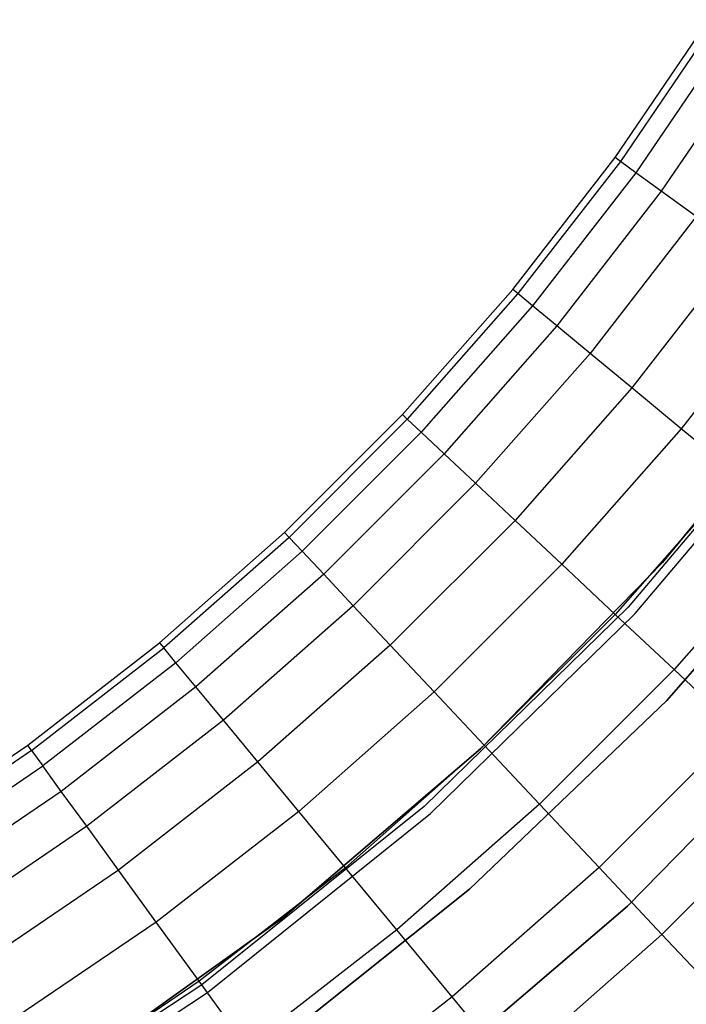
# Model space of a CAD drawing. Extents: x 0.1 to 23.7, y -11.8 to 11.8.
# Tile 31 of 56: x 17.1 to 19.3, y -8 to -4.7. Entities that reach past the tile are written whole.
import ezdxf

# ---------------------------------------------------------------- set-up
doc = ezdxf.new("R2010")
doc.units = 0
doc.header["$MEASUREMENT"] = 0
doc.layers.get('0').update_dxf_attribs({"color": 13, "linetype": 'CONTINUOUS'})

# ---------------------------------------------------------------- blocks, each defined once
blk = doc.blocks.new('NIKKI_ROUND_LED_L_60W_2_ST')
at = {"color": 0}
for p, q in [((19.0694, -5.1877, 2.461), (19.3811, -4.7291, 2.461)), ((19.0694, -5.1877, 2.461), (19.3811, -4.7291, 2.461)), ((19.3995, -4.7408, 2.1413), (19.0871, -5.2005, 2.1413)), ((19.3995, -4.7408, 2.1413), (19.0871, -5.2005, 2.1413)), ((19.4533, -4.775, 1.8272), (19.1386, -5.238, 1.8272)), ((19.4533, -4.775, 1.8272), (19.1386, -5.238, 1.8272)), ((19.5415, -4.831, 1.5243), (19.2232, -5.2994, 1.5243)), ((19.5415, -4.831, 1.5243), (19.2232, -5.2994, 1.5243)), ((18.7296, -5.6258, 2.461), (19.0694, -5.1877, 2.461)), ((18.7296, -5.6258, 2.461), (19.0694, -5.1877, 2.461)), ((19.0871, -5.2005, 2.1413), (18.7464, -5.6397, 2.1413)), ((19.0871, -5.2005, 2.1413), (18.7464, -5.6397, 2.1413)), ((19.0871, -5.2005, 2.1413), (19.0694, -5.1877, 2.461)), ((19.0871, -5.2005, 2.1413), (19.0694, -5.1877, 2.461)), ((19.1386, -5.238, 1.8272), (19.0871, -5.2005, 2.1413)), ((19.1386, -5.238, 1.8272), (19.0871, -5.2005, 2.1413)), ((19.1386, -5.238, 1.8272), (18.7955, -5.6803, 1.8272)), ((19.1386, -5.238, 1.8272), (18.7955, -5.6803, 1.8272)), ((19.2232, -5.2994, 1.5243), (19.1386, -5.238, 1.8272)), ((19.2232, -5.2994, 1.5243), (19.1386, -5.238, 1.8272)), ((19.2232, -5.2994, 1.5243), (18.876, -5.747, 1.5243)), ((19.2232, -5.2994, 1.5243), (18.876, -5.747, 1.5243)), ((19.3393, -5.3838, 1.2378), (19.2232, -5.2994, 1.5243)), ((19.3393, -5.3838, 1.2378), (19.2232, -5.2994, 1.5243)), ((19.3393, -5.3838, 1.2378), (18.9866, -5.8384, 1.2378)), ((19.3393, -5.3838, 1.2378), (18.9866, -5.8384, 1.2378)), ((19.4849, -5.4896, 0.9727), (19.1253, -5.9532, 0.9727)), ((19.4849, -5.4896, 0.9727), (19.1253, -5.9532, 0.9727)), ((18.3629, -6.0417, 2.461), (18.7296, -5.6258, 2.461)), ((18.3629, -6.0417, 2.461), (18.7296, -5.6258, 2.461)), ((18.7464, -5.6397, 2.1413), (18.7296, -5.6258, 2.461)), ((18.7464, -5.6397, 2.1413), (18.7296, -5.6258, 2.461)), ((19.6574, -5.6149, 0.7336), (19.2896, -6.0891, 0.7336)), ((19.6574, -5.6149, 0.7336), (19.2896, -6.0891, 0.7336)), ((18.7464, -5.6397, 2.1413), (18.3788, -6.0567, 2.1413)), ((18.7464, -5.6397, 2.1413), (18.3788, -6.0567, 2.1413)), ((18.7955, -5.6803, 1.8272), (18.7464, -5.6397, 2.1413)), ((18.7955, -5.6803, 1.8272), (18.7464, -5.6397, 2.1413)), ((18.7955, -5.6803, 1.8272), (18.4253, -6.1003, 1.8272)), ((18.7955, -5.6803, 1.8272), (18.4253, -6.1003, 1.8272)), ((18.876, -5.747, 1.5243), (18.7955, -5.6803, 1.8272)), ((18.876, -5.747, 1.5243), (18.7955, -5.6803, 1.8272)), ((18.876, -5.747, 1.5243), (18.5015, -6.1718, 1.5243)), ((18.876, -5.747, 1.5243), (18.5015, -6.1718, 1.5243)), ((18.9866, -5.8384, 1.2378), (18.876, -5.747, 1.5243)), ((18.9866, -5.8384, 1.2378), (18.876, -5.747, 1.5243)), ((18.9866, -5.8384, 1.2378), (18.6061, -6.2701, 1.2378)), ((18.9866, -5.8384, 1.2378), (18.6061, -6.2701, 1.2378)), ((19.1253, -5.9532, 0.9727), (18.9866, -5.8384, 1.2378)), ((19.1253, -5.9532, 0.9727), (18.9866, -5.8384, 1.2378)), ((19.7764, -5.8621, 2.7178), (19.2276, -6.5327, 2.7178)), ((19.2276, -6.5327, 2.6784), (19.7764, -5.8621, 2.6784)), ((19.7764, -5.8621, 2.7178), (19.2276, -6.5327, 2.7178)), ((19.2276, -6.5327, 2.6784), (19.7764, -5.8621, 2.6784)), ((19.1253, -5.9532, 0.9727), (18.7373, -6.3933, 0.9727)), ((19.1253, -5.9532, 0.9727), (18.7373, -6.3933, 0.9727)), ((19.2896, -6.0891, 0.7336), (19.1253, -5.9532, 0.9727)), ((19.2896, -6.0891, 0.7336), (19.1253, -5.9532, 0.9727)), ((19.7248, -5.9569, 3.8202), (19.1134, -6.6815, 3.8202)), ((19.7248, -5.9569, 3.8202), (19.1134, -6.6815, 3.8202)), ((19.7248, -5.9569, 2.5603), (19.1134, -6.6815, 2.5603)), ((19.7248, -5.9569, 2.5603), (19.1134, -6.6815, 2.5603)), ((19.1365, -6.7029, 3.8202), (19.7498, -5.976, 3.8202)), ((19.1365, -6.7029, 3.8202), (19.7498, -5.976, 3.8202)), ((19.1365, -6.7029, 2.5603), (19.7498, -5.976, 2.5603)), ((19.1365, -6.7029, 2.5603), (19.7498, -5.976, 2.5603)), ((17.9709, -6.4338, 2.461), (18.3629, -6.0417, 2.461)), ((17.9709, -6.4338, 2.461), (18.3629, -6.0417, 2.461)), ((18.3788, -6.0567, 2.1413), (18.3629, -6.0417, 2.461)), ((18.3788, -6.0567, 2.1413), (18.3629, -6.0417, 2.461)), ((18.3788, -6.0567, 2.1413), (17.9858, -6.4497, 2.1413)), ((18.3788, -6.0567, 2.1413), (17.9858, -6.4497, 2.1413)), ((18.4253, -6.1003, 1.8272), (18.3788, -6.0567, 2.1413)), ((18.4253, -6.1003, 1.8272), (18.3788, -6.0567, 2.1413)), ((18.4253, -6.1003, 1.8272), (18.0294, -6.4961, 1.8272)), ((18.4253, -6.1003, 1.8272), (18.0294, -6.4961, 1.8272)), ((18.5015, -6.1718, 1.5243), (18.4253, -6.1003, 1.8272)), ((18.5015, -6.1718, 1.5243), (18.4253, -6.1003, 1.8272)), ((19.2896, -6.0891, 0.7336), (18.8928, -6.5393, 0.7336)), ((19.2896, -6.0891, 0.7336), (18.8928, -6.5393, 0.7336)), ((19.4768, -6.244, 0.5246), (19.2896, -6.0891, 0.7336)), ((19.4768, -6.244, 0.5246), (19.2896, -6.0891, 0.7336)), ((18.5015, -6.1718, 1.5243), (18.101, -6.5723, 1.5243)), ((18.5015, -6.1718, 1.5243), (18.101, -6.5723, 1.5243)), ((18.6061, -6.2701, 1.2378), (18.5015, -6.1718, 1.5243)), ((18.6061, -6.2701, 1.2378), (18.5015, -6.1718, 1.5243)), ((19.4768, -6.244, 0.5246), (19.0698, -6.7056, 0.5246)), ((19.4768, -6.244, 0.5246), (19.0698, -6.7056, 0.5246)), ((18.6061, -6.2701, 1.2378), (18.1992, -6.6769, 1.2378)), ((18.6061, -6.2701, 1.2378), (18.1992, -6.6769, 1.2378)), ((18.7373, -6.3933, 0.9727), (18.6061, -6.2701, 1.2378)), ((18.7373, -6.3933, 0.9727), (18.6061, -6.2701, 1.2378)), ((19.8392, -6.3081, 2.2156), (19.2419, -6.9917, 2.2156)), ((19.2419, -6.9917, 2.0188), (19.8392, -6.3081, 2.0188)), ((19.2419, -6.9917, 2.0188), (19.8392, -6.3081, 2.0188)), ((19.8392, -6.3081, 2.2156), (19.2419, -6.9917, 2.2156)), ((18.7373, -6.3933, 0.9727), (18.3224, -6.8081, 0.9727)), ((18.7373, -6.3933, 0.9727), (18.3224, -6.8081, 0.9727)), ((18.8928, -6.5393, 0.7336), (18.7373, -6.3933, 0.9727)), ((18.8928, -6.5393, 0.7336), (18.7373, -6.3933, 0.9727)), ((17.5549, -6.8004, 2.461), (17.9709, -6.4338, 2.461)), ((17.5549, -6.8004, 2.461), (17.9709, -6.4338, 2.461)), ((17.9858, -6.4497, 2.1413), (17.9709, -6.4338, 2.461)), ((17.9858, -6.4497, 2.1413), (17.9709, -6.4338, 2.461)), ((19.6836, -6.415, 0.3495), (19.2655, -6.8893, 0.3495)), ((19.6836, -6.415, 0.3495), (19.2655, -6.8893, 0.3495)), ((17.9858, -6.4497, 2.1413), (17.5689, -6.8173, 2.1413)), ((17.9858, -6.4497, 2.1413), (17.5689, -6.8173, 2.1413)), ((18.0294, -6.4961, 1.8272), (17.9858, -6.4497, 2.1413)), ((18.0294, -6.4961, 1.8272), (17.9858, -6.4497, 2.1413)), ((18.0294, -6.4961, 1.8272), (17.6095, -6.8664, 1.8272)), ((18.0294, -6.4961, 1.8272), (17.6095, -6.8664, 1.8272)), ((18.101, -6.5723, 1.5243), (18.0294, -6.4961, 1.8272)), ((18.101, -6.5723, 1.5243), (18.0294, -6.4961, 1.8272)), ((18.8928, -6.5393, 0.7336), (18.4684, -6.9636, 0.7336)), ((18.8928, -6.5393, 0.7336), (18.4684, -6.9636, 0.7336)), ((19.2276, -6.5327, 2.7178), (18.6217, -7.1522, 2.7178)), ((18.6217, -7.1522, 2.6784), (19.2276, -6.5327, 2.6784)), ((19.2276, -6.5327, 2.7178), (18.6217, -7.1522, 2.7178)), ((18.6217, -7.1522, 2.6784), (19.2276, -6.5327, 2.6784)), ((19.0698, -6.7056, 0.5246), (18.8928, -6.5393, 0.7336)), ((19.0698, -6.7056, 0.5246), (18.8928, -6.5393, 0.7336)), ((19.2276, -6.5327, 2.7178), (19.2276, -6.5327, 2.6784)), ((19.2276, -6.5327, 2.7178), (19.2276, -6.5327, 2.6784)), ((18.101, -6.5723, 1.5243), (17.6761, -6.9469, 1.5243)), ((18.101, -6.5723, 1.5243), (17.6761, -6.9469, 1.5243)), ((18.1992, -6.6769, 1.2378), (18.101, -6.5723, 1.5243)), ((18.1992, -6.6769, 1.2378), (18.101, -6.5723, 1.5243)), ((18.1992, -6.6769, 1.2378), (17.7676, -7.0575, 1.2378)), ((18.1992, -6.6769, 1.2378), (17.7676, -7.0575, 1.2378)), ((18.3224, -6.8081, 0.9727), (18.1992, -6.6769, 1.2378)), ((18.3224, -6.8081, 0.9727), (18.1992, -6.6769, 1.2378)), ((19.1134, -6.6815, 3.8202), (18.435, -7.3437, 3.8202)), ((19.1134, -6.6815, 3.8202), (18.435, -7.3437, 3.8202)), ((19.1134, -6.6815, 2.5603), (18.435, -7.3437, 2.5603)), ((19.1134, -6.6815, 2.5603), (18.435, -7.3437, 2.5603)), ((18.4559, -7.3672, 3.8202), (19.1365, -6.7029, 3.8202)), ((18.4559, -7.3672, 3.8202), (19.1365, -6.7029, 3.8202)), ((18.4559, -7.3672, 2.5603), (19.1365, -6.7029, 2.5603)), ((18.4559, -7.3672, 2.5603), (19.1365, -6.7029, 2.5603)), ((19.0698, -6.7056, 0.5246), (18.6347, -7.1407, 0.5246)), ((19.0698, -6.7056, 0.5246), (18.6347, -7.1407, 0.5246)), ((19.2655, -6.8893, 0.3495), (19.0698, -6.7056, 0.5246)), ((19.2655, -6.8893, 0.3495), (19.0698, -6.7056, 0.5246)), ((19.1134, -6.6815, 3.8202), (19.1134, -6.6815, 2.5603)), ((19.1134, -6.6815, 3.8202), (19.1134, -6.6815, 2.5603)), ((19.1365, -6.7029, 3.8202), (19.1365, -6.7029, 2.5603)), ((19.1365, -6.7029, 3.8202), (19.1365, -6.7029, 2.5603)), ((17.1168, -7.1403, 2.461), (17.5549, -6.8004, 2.461)), ((17.1168, -7.1403, 2.461), (17.5549, -6.8004, 2.461)), ((17.5549, -6.8004, 2.461), (17.5689, -6.8173, 2.1413)), ((17.5549, -6.8004, 2.461), (17.5689, -6.8173, 2.1413)), ((17.1297, -7.1579, 2.1413), (17.5689, -6.8173, 2.1413)), ((17.1297, -7.1579, 2.1413), (17.5689, -6.8173, 2.1413)), ((17.6095, -6.8664, 1.8272), (17.5689, -6.8173, 2.1413)), ((17.6095, -6.8664, 1.8272), (17.5689, -6.8173, 2.1413)), ((18.3224, -6.8081, 0.9727), (17.8823, -7.1961, 0.9727)), ((18.3224, -6.8081, 0.9727), (17.8823, -7.1961, 0.9727)), ((18.4684, -6.9636, 0.7336), (18.3224, -6.8081, 0.9727)), ((18.4684, -6.9636, 0.7336), (18.3224, -6.8081, 0.9727)), ((17.6095, -6.8664, 1.8272), (17.1671, -7.2095, 1.8272)), ((17.6095, -6.8664, 1.8272), (17.1671, -7.2095, 1.8272)), ((17.6761, -6.9469, 1.5243), (17.6095, -6.8664, 1.8272)), ((17.6761, -6.9469, 1.5243), (17.6095, -6.8664, 1.8272)), ((19.2655, -6.8893, 0.3495), (18.8184, -7.3363, 0.3495)), ((19.2655, -6.8893, 0.3495), (18.8184, -7.3363, 0.3495)), ((19.4762, -7.0871, 0.2112), (19.2655, -6.8893, 0.3495)), ((19.4762, -7.0871, 0.2112), (19.2655, -6.8893, 0.3495)), ((17.6761, -6.9469, 1.5243), (17.2286, -7.294, 1.5243)), ((17.6761, -6.9469, 1.5243), (17.2286, -7.294, 1.5243)), ((17.7676, -7.0575, 1.2378), (17.6761, -6.9469, 1.5243)), ((17.7676, -7.0575, 1.2378), (17.6761, -6.9469, 1.5243)), ((18.4684, -6.9636, 0.7336), (18.0183, -7.3605, 0.7336)), ((18.4684, -6.9636, 0.7336), (18.0183, -7.3605, 0.7336)), ((18.6347, -7.1407, 0.5246), (18.4684, -6.9636, 0.7336)), ((18.6347, -7.1407, 0.5246), (18.4684, -6.9636, 0.7336)), ((19.2419, -6.9917, 2.2156), (18.5857, -7.6191, 2.2156)), ((18.5857, -7.6191, 2.0188), (19.2419, -6.9917, 2.0188)), ((18.5857, -7.6191, 2.0188), (19.2419, -6.9917, 2.0188)), ((19.2419, -6.9917, 2.2156), (18.5857, -7.6191, 2.2156)), ((19.2419, -6.9917, 2.0188), (19.2419, -6.9917, 2.2156)), ((19.2419, -6.9917, 2.0188), (19.2419, -6.9917, 2.2156)), ((19.1109, -7.6749, 2.2156), (19.7611, -7.0102, 2.2156)), ((19.7611, -7.0102, 2.0188), (19.1109, -7.6749, 2.0188)), ((19.1109, -7.6749, 2.2156), (19.7611, -7.0102, 2.2156)), ((19.7611, -7.0102, 2.0188), (19.1109, -7.6749, 2.0188)), ((17.7676, -7.0575, 1.2378), (17.3129, -7.4101, 1.2378)), ((17.7676, -7.0575, 1.2378), (17.3129, -7.4101, 1.2378)), ((17.8823, -7.1961, 0.9727), (17.7676, -7.0575, 1.2378)), ((17.8823, -7.1961, 0.9727), (17.7676, -7.0575, 1.2378)), ((19.4762, -7.0871, 0.2112), (19.0163, -7.547, 0.2112)), ((19.4762, -7.0871, 0.2112), (19.0163, -7.547, 0.2112)), ((16.6583, -7.4519, 2.461), (17.1168, -7.1403, 2.461)), ((16.6583, -7.4519, 2.461), (17.1168, -7.1403, 2.461)), ((17.1297, -7.1579, 2.1413), (16.67, -7.4703, 2.1413)), ((17.1297, -7.1579, 2.1413), (16.67, -7.4703, 2.1413)), ((17.1297, -7.1579, 2.1413), (17.1168, -7.1403, 2.461)), ((17.1297, -7.1579, 2.1413), (17.1168, -7.1403, 2.461)), ((17.1297, -7.1579, 2.1413), (17.1671, -7.2095, 1.8272)), ((17.1297, -7.1579, 2.1413), (17.1671, -7.2095, 1.8272)), ((18.6217, -7.1522, 2.7178), (17.9634, -7.7157, 2.7178)), ((17.9634, -7.7157, 2.6784), (18.6217, -7.1522, 2.6784)), ((18.6217, -7.1522, 2.7178), (17.9634, -7.7157, 2.7178)), ((17.9634, -7.7157, 2.6784), (18.6217, -7.1522, 2.6784)), ((18.6347, -7.1407, 0.5246), (18.1731, -7.5477, 0.5246)), ((18.6347, -7.1407, 0.5246), (18.1731, -7.5477, 0.5246)), ((18.6217, -7.1522, 2.7178), (18.6217, -7.1522, 2.6784)), ((18.6217, -7.1522, 2.7178), (18.6217, -7.1522, 2.6784)), ((18.8184, -7.3363, 0.3495), (18.6347, -7.1407, 0.5246)), ((18.8184, -7.3363, 0.3495), (18.6347, -7.1407, 0.5246)), ((17.8823, -7.1961, 0.9727), (17.4187, -7.5557, 0.9727)), ((17.8823, -7.1961, 0.9727), (17.4187, -7.5557, 0.9727)), ((18.0183, -7.3605, 0.7336), (17.8823, -7.1961, 0.9727)), ((18.0183, -7.3605, 0.7336), (17.8823, -7.1961, 0.9727)), ((16.7041, -7.5241, 1.8272), (17.1671, -7.2095, 1.8272)), ((16.7041, -7.5241, 1.8272), (17.1671, -7.2095, 1.8272)), ((17.2286, -7.294, 1.5243), (17.1671, -7.2095, 1.8272)), ((17.2286, -7.294, 1.5243), (17.1671, -7.2095, 1.8272)), ((17.2286, -7.294, 1.5243), (16.7601, -7.6124, 1.5243)), ((17.2286, -7.294, 1.5243), (16.7601, -7.6124, 1.5243)), ((17.3129, -7.4101, 1.2378), (17.2286, -7.294, 1.5243)), ((17.3129, -7.4101, 1.2378), (17.2286, -7.294, 1.5243)), ((19.6983, -7.2958, 0.1122), (19.2249, -7.7692, 0.1122)), ((19.6983, -7.2958, 0.1122), (19.2249, -7.7692, 0.1122)), ((18.0183, -7.3605, 0.7336), (17.5441, -7.7283, 0.7336)), ((18.0183, -7.3605, 0.7336), (17.5441, -7.7283, 0.7336)), ((18.435, -7.3437, 3.8202), (17.6959, -7.9373, 3.8202)), ((18.435, -7.3437, 3.8202), (17.6959, -7.9373, 3.8202)), ((18.435, -7.3437, 2.5603), (17.6959, -7.9373, 2.5603)), ((18.435, -7.3437, 2.5603), (17.6959, -7.9373, 2.5603)), ((18.1731, -7.5477, 0.5246), (18.0183, -7.3605, 0.7336)), ((18.1731, -7.5477, 0.5246), (18.0183, -7.3605, 0.7336)), ((18.8184, -7.3363, 0.3495), (18.3442, -7.7544, 0.3495)), ((18.8184, -7.3363, 0.3495), (18.3442, -7.7544, 0.3495)), ((18.435, -7.3437, 3.8202), (18.435, -7.3437, 2.5603)), ((18.435, -7.3437, 3.8202), (18.435, -7.3437, 2.5603)), ((19.0163, -7.547, 0.2112), (18.8184, -7.3363, 0.3495)), ((19.0163, -7.547, 0.2112), (18.8184, -7.3363, 0.3495)), ((17.7144, -7.9628, 3.8202), (18.4559, -7.3672, 3.8202)), ((17.7144, -7.9628, 3.8202), (18.4559, -7.3672, 3.8202)), ((17.7144, -7.9628, 2.5603), (18.4559, -7.3672, 2.5603)), ((17.7144, -7.9628, 2.5603), (18.4559, -7.3672, 2.5603)), ((18.4559, -7.3672, 3.8202), (18.4559, -7.3672, 2.5603)), ((18.4559, -7.3672, 3.8202), (18.4559, -7.3672, 2.5603)), ((17.3129, -7.4101, 1.2378), (16.837, -7.7336, 1.2378)), ((17.3129, -7.4101, 1.2378), (16.837, -7.7336, 1.2378)), ((17.4187, -7.5557, 0.9727), (17.3129, -7.4101, 1.2378)), ((17.4187, -7.5557, 0.9727), (17.3129, -7.4101, 1.2378)), ((17.4187, -7.5557, 0.9727), (16.9334, -7.8855, 0.9727)), ((17.4187, -7.5557, 0.9727), (16.9334, -7.8855, 0.9727)), ((17.5441, -7.7283, 0.7336), (17.4187, -7.5557, 0.9727)), ((17.5441, -7.7283, 0.7336), (17.4187, -7.5557, 0.9727)), ((18.1731, -7.5477, 0.5246), (17.6869, -7.9248, 0.5246)), ((18.1731, -7.5477, 0.5246), (17.6869, -7.9248, 0.5246)), ((18.3442, -7.7544, 0.3495), (18.1731, -7.5477, 0.5246)), ((18.3442, -7.7544, 0.3495), (18.1731, -7.5477, 0.5246)), ((19.0163, -7.547, 0.2112), (18.5284, -7.9772, 0.2112)), ((19.0163, -7.547, 0.2112), (18.5284, -7.9772, 0.2112)), ((19.2249, -7.7692, 0.1122), (19.0163, -7.547, 0.2112)), ((19.2249, -7.7692, 0.1122), (19.0163, -7.547, 0.2112)), ((18.5857, -7.6191, 2.2156), (17.876, -8.1851, 2.2156)), ((17.876, -8.1851, 2.0188), (18.5857, -7.6191, 2.0188)), ((17.876, -8.1851, 2.0188), (18.5857, -7.6191, 2.0188)), ((18.5857, -7.6191, 2.2156), (17.876, -8.1851, 2.2156)), ((18.5857, -7.6191, 2.0188), (18.5857, -7.6191, 2.2156)), ((18.5857, -7.6191, 2.0188), (18.5857, -7.6191, 2.2156)), ((18.4044, -8.2796, 2.2156), (19.1109, -7.6749, 2.2156)), ((19.1109, -7.6749, 2.0188), (18.4044, -8.2796, 2.0188)), ((18.4044, -8.2796, 2.2156), (19.1109, -7.6749, 2.2156)), ((19.1109, -7.6749, 2.0188), (18.4044, -8.2796, 2.0188)), ((19.1109, -7.6749, 2.2156), (19.1109, -7.6749, 2.0188)), ((19.1109, -7.6749, 2.2156), (19.1109, -7.6749, 2.0188)), ((17.9634, -7.7157, 2.7178), (17.2579, -8.2188, 2.7178)), ((17.2579, -8.2188, 2.6784), (17.9634, -7.7157, 2.6784)), ((17.9634, -7.7157, 2.7178), (17.2579, -8.2188, 2.7178)), ((17.2579, -8.2188, 2.6784), (17.9634, -7.7157, 2.6784)), ((17.9634, -7.7157, 2.7178), (17.9634, -7.7157, 2.6784)), ((17.9634, -7.7157, 2.7178), (17.9634, -7.7157, 2.6784)), ((17.5441, -7.7283, 0.7336), (17.0477, -8.0656, 0.7336)), ((17.5441, -7.7283, 0.7336), (17.0477, -8.0656, 0.7336)), ((17.6869, -7.9248, 0.5246), (17.5441, -7.7283, 0.7336)), ((17.6869, -7.9248, 0.5246), (17.5441, -7.7283, 0.7336)), ((18.3442, -7.7544, 0.3495), (17.8446, -8.1419, 0.3495)), ((18.3442, -7.7544, 0.3495), (17.8446, -8.1419, 0.3495)), ((18.5284, -7.9772, 0.2112), (18.3442, -7.7544, 0.3495)), ((18.5284, -7.9772, 0.2112), (18.3442, -7.7544, 0.3495)), ((19.2249, -7.7692, 0.1122), (18.7227, -8.212, 0.1122)), ((19.2249, -7.7692, 0.1122), (18.7227, -8.212, 0.1122)), ((19.4406, -7.9989, 0.0542), (19.2249, -7.7692, 0.1122)), ((19.4406, -7.9989, 0.0542), (19.2249, -7.7692, 0.1122)), ((17.6959, -7.9373, 3.8202), (16.9029, -8.4568, 3.8202)), ((17.6959, -7.9373, 3.8202), (16.9029, -8.4568, 3.8202)), ((17.6959, -7.9373, 2.5603), (16.9029, -8.4568, 2.5603)), ((17.6959, -7.9373, 2.5603), (16.9029, -8.4568, 2.5603)), ((17.6869, -7.9248, 0.5246), (17.1779, -8.2707, 0.5246)), ((17.6869, -7.9248, 0.5246), (17.1779, -8.2707, 0.5246)), ((17.8446, -8.1419, 0.3495), (17.6869, -7.9248, 0.5246)), ((17.8446, -8.1419, 0.3495), (17.6869, -7.9248, 0.5246)), ((17.6959, -7.9373, 3.8202), (17.6959, -7.9373, 2.5603)), ((17.6959, -7.9373, 3.8202), (17.6959, -7.9373, 2.5603)), ((16.9189, -8.484, 3.8202), (17.7144, -7.9628, 3.8202)), ((16.9189, -8.484, 3.8202), (17.7144, -7.9628, 3.8202)), ((16.9189, -8.484, 2.5603), (17.7144, -7.9628, 2.5603)), ((16.9189, -8.484, 2.5603), (17.7144, -7.9628, 2.5603)), ((17.7144, -7.9628, 3.8202), (17.7144, -7.9628, 2.5603)), ((17.7144, -7.9628, 3.8202), (17.7144, -7.9628, 2.5603)), ((18.5284, -7.9772, 0.2112), (18.0145, -8.3758, 0.2112)), ((18.5284, -7.9772, 0.2112), (18.0145, -8.3758, 0.2112)), ((18.7227, -8.212, 0.1122), (18.5284, -7.9772, 0.2112)), ((18.7227, -8.212, 0.1122), (18.5284, -7.9772, 0.2112))]:
    blk.add_line(p, q, dxfattribs=at)

msp = doc.modelspace()

# ---------------------------------------------------------------- block references
at = {"color": 0}
msp.add_blockref('NIKKI_ROUND_LED_L_60W_2_ST', (0, 0), dxfattribs=at)

doc.saveas('drawing.dxf')
